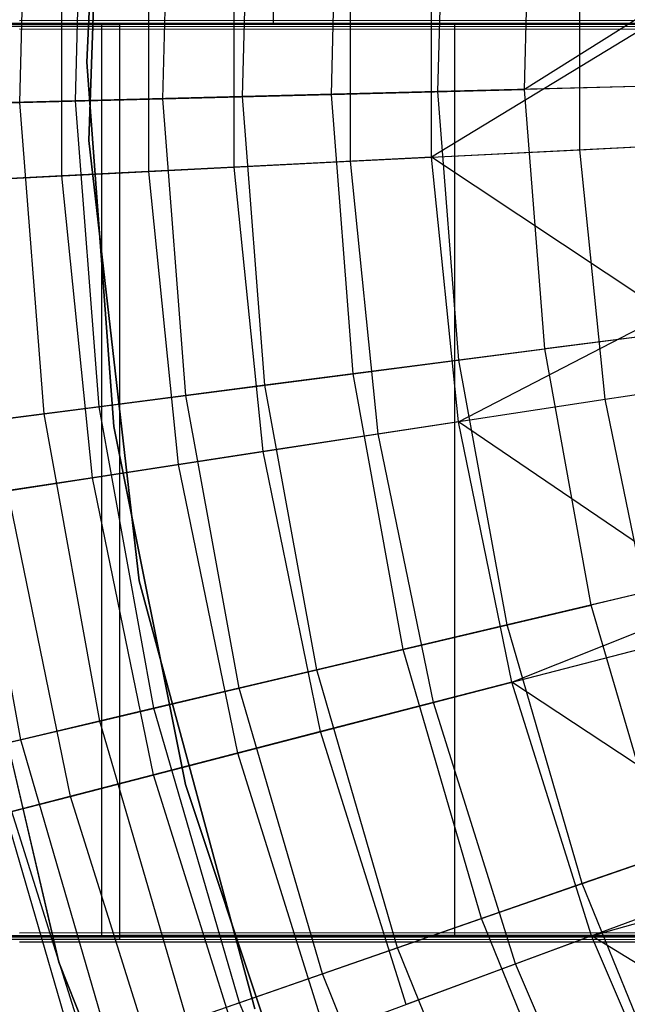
# Model space of a CAD drawing. Extents: x 0.1 to 16.1, y -7 to 7.
# Tile 24 of 108: x 5.421 to 5.954, y -0.859 to 0.004. Entities that reach past the tile are written whole.
import ezdxf

# ---------------------------------------------------------------- set-up
doc = ezdxf.new("R2010")
doc.units = 0
doc.header["$LTSCALE"] = 2.54
doc.layers.get('0').update_dxf_attribs({"color": 13, "linetype": 'CONTINUOUS'})

# ---------------------------------------------------------------- blocks, each defined once
blk = doc.blocks.new('DROPS_WOOD_C_PM_STL')
at = {"color": 0}
for p, q in [((5.64353, 0.8, 34.86422), (5.64353, 0, 34.86422)), ((5.64353, 0.8, 34.86422), (5.64353, 0, 34.86422)), ((5.64353, 0.8, 39.8896), (5.64353, 0, 39.8896)), ((5.64353, 0.8, 39.8896), (5.64353, 0, 39.8896)), ((5.49583, 0.28647, 213.38308), (5.48021, -0.03327, 213.38308)), ((5.48021, -0.03327, 213.30308), (5.49583, 0.28647, 213.30308)), ((5.49583, 0.28647, 213.38308), (5.48021, -0.03327, 213.38308)), ((5.48021, -0.03327, 213.30308), (5.49583, 0.28647, 213.30308)), ((5.49583, 0.28647, 220.70308), (5.48021, -0.03327, 220.70308)), ((5.49583, 0.28647, 213.10308), (5.482, -0.10188, 213.10308)), ((5.482, -0.10188, 220.70308), (5.49583, 0.28647, 220.70308)), ((5.482, -0.10188, 220.70308), (5.49583, 0.28647, 220.70308)), ((5.49583, 0.28647, 213.10308), (5.482, -0.10188, 213.10308)), ((5.4216, -0.06847, 6.46962), (5.42864, 0.20523, 6.46962)), ((5.4216, -0.06847, 6.46962), (5.42864, 0.20523, 6.46962)), ((5.47022, -0.06722, 3.78919), (5.47715, 0.20148, 3.78919)), ((5.47022, -0.06722, 3.78919), (5.47715, 0.20148, 3.78919)), ((5.547, -0.06524, 6.77425), (5.55372, 0.19555, 6.77425)), ((5.547, -0.06524, 6.77425), (5.55372, 0.19555, 6.77425)), ((5.61676, -0.06344, 3.54016), (5.62329, 0.19016, 3.54016)), ((5.61676, -0.06344, 3.54016), (5.62329, 0.19016, 3.54016)), ((5.6948, -0.06143, 7.06866), (5.70112, 0.18414, 7.06866)), ((5.6948, -0.06143, 7.06866), (5.70112, 0.18414, 7.06866)), ((5.7882, -0.05903, 3.3076), (5.79428, 0.17693, 3.3076)), ((5.7882, -0.05903, 3.3076), (5.79428, 0.17693, 3.3076)), ((5.86415, -0.05707, 7.35122), (5.87003, 0.17107, 7.35122)), ((5.86415, -0.05707, 7.35122), (5.87003, 0.17107, 7.35122)), ((5.45842, -0.13295, 6.81545), (5.45842, 0.13295, 6.81545)), ((5.45842, -0.13295, 6.81545), (5.45842, 0.13295, 6.81545)), ((5.53449, -0.12909, 3.48698), (5.53449, 0.12909, 3.48698)), ((5.53449, -0.12909, 3.48698), (5.53449, 0.12909, 3.48698)), ((5.60945, -0.12529, 7.11665), (5.60945, 0.12529, 7.11665)), ((5.60945, -0.12529, 7.11665), (5.60945, 0.12529, 7.11665)), ((5.71156, -0.12011, 3.24614), (5.71156, 0.12011, 3.24614)), ((5.71156, -0.12011, 3.24614), (5.71156, 0.12011, 3.24614)), ((5.78253, -0.11651, 7.40571), (5.78253, 0.11651, 7.40571)), ((5.78253, -0.11651, 7.40571), (5.78253, 0.11651, 7.40571)), ((5.91249, -0.10992, 3.02487), (5.91249, 0.10992, 3.02487)), ((5.91249, -0.10992, 3.02487), (5.91249, 0.10992, 3.02487)), ((6.05442, 0.06241, 7.62033), (5.86415, -0.05707, 7.35122)), ((6.05442, 0.06241, 7.62033), (5.86415, -0.05707, 7.35122)), ((5.01582, 0.00084, 34.79537), (5.50885, 0.00109, 34.30234)), ((5.01582, 0.00084, 34.79537), (5.50885, 0.00109, 34.30234)), ((5.49347, 0, 35.01897), (5.22331, 0, 35.3547)), ((5.22331, 0, 39.39911), (5.49347, 0, 39.73484)), ((5.49347, 0, 35.01897), (5.22331, 0, 35.3547)), ((5.22331, 0, 39.39911), (5.49347, 0, 39.73484)), ((5.40557, 0, 27.7131), (6.08587, 0, 28.00104)), ((6.08587, 0, 16.68319), (5.40557, 0, 16.97113)), ((6.08587, 0, 16.68319), (5.40557, 0, 16.97113)), ((5.40557, 0, 27.7131), (6.08587, 0, 28.00104)), ((5.42116, 0.0034, 29.82129), (6.36853, 0.00354, 29.55173)), ((5.42116, 0.0034, 29.82129), (6.36853, 0.00354, 29.55173)), ((5.49347, 0, 39.73484), (5.80284, 0, 40.03483)), ((5.80284, 0, 34.71899), (5.49347, 0, 35.01897)), ((5.49347, -0.8, 35.01897), (5.49347, 0, 35.01897)), ((5.80284, 0, 34.71899), (5.49347, 0, 35.01897)), ((5.49347, -0.8, 35.01897), (5.49347, 0, 35.01897)), ((5.49347, -0.8, 39.73484), (5.49347, 0, 39.73484)), ((5.49347, 0, 39.73484), (5.80284, 0, 40.03483)), ((5.49347, -0.8, 39.73484), (5.49347, 0, 39.73484)), ((5.50885, 0.00109, 34.30234), (6.08, 0.0013, 33.90242)), ((5.50885, 0.00109, 34.30234), (6.08, 0.0013, 33.90242)), ((5.50885, 0.00109, 34.30234), (5.50885, -0.79891, 34.30193)), ((5.50885, 0.00109, 34.30234), (5.50885, -0.79891, 34.30193)), ((5.97398, 0, 7.68103), (5.78253, -0.11651, 7.40571)), ((5.97398, 0, 7.68103), (5.78253, -0.11651, 7.40571)), ((5.80284, 0, 40.03483), (6.14672, 0, 40.29452)), ((6.14672, 0, 34.4593), (5.80284, 0, 34.71899)), ((5.80284, -0.8, 34.71899), (5.80284, 0, 34.71899)), ((6.14672, 0, 34.4593), (5.80284, 0, 34.71899)), ((5.80284, -0.8, 34.71899), (5.80284, 0, 34.71899)), ((5.80284, -0.8, 40.03483), (5.80284, 0, 40.03483)), ((5.80284, 0, 40.03483), (6.14672, 0, 40.29452)), ((5.80284, -0.8, 40.03483), (5.80284, 0, 40.03483)), ((5.50885, -0.00207, 40.4307), (5.01582, -0.00181, 39.93767)), ((5.50885, -0.00207, 40.4307), (5.01582, -0.00181, 39.93767)), ((5.64353, 0, 34.86422), (5.35322, 0, 35.18268)), ((5.35322, 0, 39.57114), (5.64353, 0, 39.8896)), ((5.64353, 0, 34.86422), (5.35322, 0, 35.18268)), ((5.35322, 0, 39.57114), (5.64353, 0, 39.8896)), ((6.36853, -0.00451, 45.1813), (5.42116, -0.00438, 44.91176)), ((6.36853, -0.00451, 45.1813), (5.42116, -0.00438, 44.91176)), ((6.08, -0.00227, 40.83062), (5.50885, -0.00207, 40.4307)), ((5.50885, -0.00207, 40.4307), (5.50885, -0.80207, 40.43029)), ((5.50885, -0.00207, 40.4307), (5.50885, -0.80207, 40.43029)), ((6.08, -0.00227, 40.83062), (5.50885, -0.00207, 40.4307)), ((5.97078, 0, 34.58385), (5.64353, 0, 34.86422)), ((5.64353, 0, 39.8896), (5.97078, 0, 40.16997)), ((5.97078, 0, 34.58385), (5.64353, 0, 34.86422)), ((5.64353, 0, 39.8896), (5.97078, 0, 40.16997)), ((5.48021, -0.03327, 213.38308), (5.50401, -0.3525, 213.38308)), ((5.50401, -0.3525, 213.30308), (5.48021, -0.03327, 213.30308)), ((5.48021, -0.03327, 213.38308), (5.50401, -0.3525, 213.38308)), ((5.48021, -0.03327, 213.38308), (5.48021, -0.03327, 213.30308)), ((5.50401, -0.3525, 213.30308), (5.48021, -0.03327, 213.30308)), ((5.48021, -0.03327, 213.38308), (5.48021, -0.03327, 213.30308)), ((5.48021, -0.03327, 220.70308), (5.50401, -0.3525, 220.70308)), ((5.7882, -0.05903, 3.3076), (5.61676, -0.06344, 3.54016)), ((5.7882, -0.05903, 3.3076), (5.61676, -0.06344, 3.54016)), ((5.6948, -0.06143, 7.06866), (5.86415, -0.05707, 7.35122)), ((5.6948, -0.06143, 7.06866), (5.86415, -0.05707, 7.35122)), ((5.98273, -0.05402, 3.09397), (5.7882, -0.05903, 3.3076)), ((5.98273, -0.05402, 3.09397), (5.7882, -0.05903, 3.3076)), ((5.80642, -0.29436, 3.3076), (5.7882, -0.05903, 3.3076)), ((5.80642, -0.29436, 3.3076), (5.7882, -0.05903, 3.3076)), ((6.05413, -0.05218, 7.62033), (5.86415, -0.05707, 7.35122)), ((6.05413, -0.05218, 7.62033), (5.86415, -0.05707, 7.35122)), ((5.88177, -0.28461, 7.35122), (5.86415, -0.05707, 7.35122)), ((5.88177, -0.28461, 7.35122), (5.86415, -0.05707, 7.35122)), ((5.31927, -0.07111, 6.15647), (5.4216, -0.06847, 6.46962)), ((5.31927, -0.07111, 6.15647), (5.4216, -0.06847, 6.46962)), ((5.47022, -0.06722, 3.78919), (5.35017, -0.07031, 4.05202)), ((5.47022, -0.06722, 3.78919), (5.35017, -0.07031, 4.05202)), ((5.4216, -0.06847, 6.46962), (5.547, -0.06524, 6.77425)), ((5.4216, -0.06847, 6.46962), (5.547, -0.06524, 6.77425)), ((5.44273, -0.34145, 6.46962), (5.4216, -0.06847, 6.46962)), ((5.44273, -0.34145, 6.46962), (5.4216, -0.06847, 6.46962)), ((5.61676, -0.06344, 3.54016), (5.47022, -0.06722, 3.78919)), ((5.61676, -0.06344, 3.54016), (5.47022, -0.06722, 3.78919)), ((5.49097, -0.3352, 3.78919), (5.47022, -0.06722, 3.78919)), ((5.49097, -0.3352, 3.78919), (5.47022, -0.06722, 3.78919)), ((5.547, -0.06524, 6.77425), (5.6948, -0.06143, 7.06866)), ((5.547, -0.06524, 6.77425), (5.6948, -0.06143, 7.06866)), ((5.56714, -0.32534, 6.77425), (5.547, -0.06524, 6.77425)), ((5.56714, -0.32534, 6.77425), (5.547, -0.06524, 6.77425)), ((5.63634, -0.31638, 3.54016), (5.61676, -0.06344, 3.54016)), ((5.63634, -0.31638, 3.54016), (5.61676, -0.06344, 3.54016)), ((5.71376, -0.30636, 7.06866), (5.6948, -0.06143, 7.06866)), ((5.71376, -0.30636, 7.06866), (5.6948, -0.06143, 7.06866)), ((5.482, -0.10188, 213.10308), (5.5262, -0.48796, 213.10308)), ((5.5262, -0.48796, 220.70308), (5.482, -0.10188, 220.70308)), ((5.482, -0.10188, 220.70308), (5.482, -0.10188, 213.10308)), ((5.482, -0.10188, 220.70308), (5.482, -0.10188, 213.10308)), ((5.5262, -0.48796, 220.70308), (5.482, -0.10188, 220.70308)), ((5.482, -0.10188, 213.10308), (5.5262, -0.48796, 213.10308)), ((5.91249, -0.10992, 3.02487), (6.13514, -0.09863, 2.82552)), ((5.91249, -0.10992, 3.02487), (6.13514, -0.09863, 2.82552)), ((5.71156, -0.12011, 3.24614), (5.91249, -0.10992, 3.02487)), ((5.71156, -0.12011, 3.24614), (5.91249, -0.10992, 3.02487)), ((5.78253, -0.11651, 7.40571), (5.97668, -0.10667, 7.68103)), ((5.78253, -0.11651, 7.40571), (5.97668, -0.10667, 7.68103)), ((5.93473, -0.32864, 3.02487), (5.91249, -0.10992, 3.02487)), ((5.93473, -0.32864, 3.02487), (5.91249, -0.10992, 3.02487)), ((5.53449, -0.12909, 3.48698), (5.71156, -0.12011, 3.24614)), ((5.53449, -0.12909, 3.48698), (5.71156, -0.12011, 3.24614)), ((5.78253, -0.11651, 7.40571), (5.60945, -0.12529, 7.11665)), ((5.78253, -0.11651, 7.40571), (5.60945, -0.12529, 7.11665)), ((5.73586, -0.35911, 3.24614), (5.71156, -0.12011, 3.24614)), ((5.73586, -0.35911, 3.24614), (5.71156, -0.12011, 3.24614)), ((5.8061, -0.34835, 7.40571), (5.78253, -0.11651, 7.40571)), ((5.8061, -0.34835, 7.40571), (5.78253, -0.11651, 7.40571)), ((5.98933, -0.25385, 7.68103), (5.78253, -0.11651, 7.40571)), ((5.98933, -0.25385, 7.68103), (5.78253, -0.11651, 7.40571)), ((5.38318, -0.13677, 3.74483), (5.53449, -0.12909, 3.48698)), ((5.38318, -0.13677, 3.74483), (5.53449, -0.12909, 3.48698)), ((5.60945, -0.12529, 7.11665), (5.45842, -0.13295, 6.81545)), ((5.60945, -0.12529, 7.11665), (5.45842, -0.13295, 6.81545)), ((5.56062, -0.38596, 3.48698), (5.53449, -0.12909, 3.48698)), ((5.56062, -0.38596, 3.48698), (5.53449, -0.12909, 3.48698)), ((5.6348, -0.37459, 7.11665), (5.60945, -0.12529, 7.11665)), ((5.6348, -0.37459, 7.11665), (5.60945, -0.12529, 7.11665)), ((5.45842, -0.13295, 6.81545), (5.33027, -0.13945, 6.5038)), ((5.45842, -0.13295, 6.81545), (5.33027, -0.13945, 6.5038)), ((5.48532, -0.39749, 6.81545), (5.45842, -0.13295, 6.81545)), ((5.48532, -0.39749, 6.81545), (5.45842, -0.13295, 6.81545)), ((5.8061, -0.34835, 7.40571), (5.98933, -0.25385, 7.68103)), ((5.8061, -0.34835, 7.40571), (5.98933, -0.25385, 7.68103)), ((6.07023, -0.26021, 7.62033), (5.88177, -0.28461, 7.35122)), ((6.07023, -0.26021, 7.62033), (5.88177, -0.28461, 7.35122)), ((5.9994, -0.26938, 3.09397), (5.80642, -0.29436, 3.3076)), ((5.9994, -0.26938, 3.09397), (5.80642, -0.29436, 3.3076)), ((5.71376, -0.30636, 7.06866), (5.88177, -0.28461, 7.35122)), ((5.71376, -0.30636, 7.06866), (5.88177, -0.28461, 7.35122)), ((5.92268, -0.50912, 7.35122), (5.88177, -0.28461, 7.35122)), ((5.92268, -0.50912, 7.35122), (5.88177, -0.28461, 7.35122)), ((5.80642, -0.29436, 3.3076), (5.63634, -0.31638, 3.54016)), ((5.80642, -0.29436, 3.3076), (5.63634, -0.31638, 3.54016)), ((5.84874, -0.52657, 3.3076), (5.80642, -0.29436, 3.3076)), ((5.84874, -0.52657, 3.3076), (5.80642, -0.29436, 3.3076)), ((5.93473, -0.32864, 3.02487), (6.15509, -0.29488, 2.82552)), ((5.93473, -0.32864, 3.02487), (6.15509, -0.29488, 2.82552)), ((5.56714, -0.32534, 6.77425), (5.71376, -0.30636, 7.06866)), ((5.56714, -0.32534, 6.77425), (5.71376, -0.30636, 7.06866)), ((5.7578, -0.54803, 7.06866), (5.71376, -0.30636, 7.06866)), ((5.7578, -0.54803, 7.06866), (5.71376, -0.30636, 7.06866)), ((5.63634, -0.31638, 3.54016), (5.49097, -0.3352, 3.78919)), ((5.63634, -0.31638, 3.54016), (5.49097, -0.3352, 3.78919)), ((5.68182, -0.56596, 3.54016), (5.63634, -0.31638, 3.54016)), ((5.68182, -0.56596, 3.54016), (5.63634, -0.31638, 3.54016)), ((5.44273, -0.34145, 6.46962), (5.56714, -0.32534, 6.77425)), ((5.44273, -0.34145, 6.46962), (5.56714, -0.32534, 6.77425)), ((5.61391, -0.58199, 6.77425), (5.56714, -0.32534, 6.77425)), ((5.61391, -0.58199, 6.77425), (5.56714, -0.32534, 6.77425)), ((5.49097, -0.3352, 3.78919), (5.37187, -0.35062, 4.05202)), ((5.49097, -0.3352, 3.78919), (5.37187, -0.35062, 4.05202)), ((5.53916, -0.59963, 3.78919), (5.49097, -0.3352, 3.78919)), ((5.53916, -0.59963, 3.78919), (5.49097, -0.3352, 3.78919)), ((5.73586, -0.35911, 3.24614), (5.93473, -0.32864, 3.02487)), ((5.73586, -0.35911, 3.24614), (5.93473, -0.32864, 3.02487)), ((5.97899, -0.54399, 3.02487), (5.93473, -0.32864, 3.02487)), ((5.97899, -0.54399, 3.02487), (5.93473, -0.32864, 3.02487)), ((5.34122, -0.35459, 6.15647), (5.44273, -0.34145, 6.46962)), ((5.34122, -0.35459, 6.15647), (5.44273, -0.34145, 6.46962)), ((5.49181, -0.61081, 6.46962), (5.44273, -0.34145, 6.46962)), ((5.49181, -0.61081, 6.46962), (5.44273, -0.34145, 6.46962)), ((5.42227, -0.62722, 4.05202), (5.37187, -0.35062, 4.05202)), ((5.42227, -0.62722, 4.05202), (5.37187, -0.35062, 4.05202)), ((5.50401, -0.3525, 213.38308), (5.56685, -0.66639, 213.38308)), ((5.56685, -0.66639, 213.30308), (5.50401, -0.3525, 213.30308)), ((5.50401, -0.3525, 213.38308), (5.56685, -0.66639, 213.38308)), ((5.50401, -0.3525, 213.38308), (5.50401, -0.3525, 213.30308)), ((5.56685, -0.66639, 213.30308), (5.50401, -0.3525, 213.30308)), ((5.50401, -0.3525, 213.38308), (5.50401, -0.3525, 213.30308)), ((5.50401, -0.3525, 220.70308), (5.56685, -0.66639, 220.70308)), ((5.8061, -0.34835, 7.40571), (5.6348, -0.37459, 7.11665)), ((5.8061, -0.34835, 7.40571), (5.6348, -0.37459, 7.11665)), ((5.85301, -0.57661, 7.40571), (5.8061, -0.34835, 7.40571)), ((5.85301, -0.57661, 7.40571), (5.8061, -0.34835, 7.40571)), ((6.03518, -0.504, 7.68103), (5.8061, -0.34835, 7.40571)), ((6.03518, -0.504, 7.68103), (5.8061, -0.34835, 7.40571)), ((5.56062, -0.38596, 3.48698), (5.73586, -0.35911, 3.24614)), ((5.56062, -0.38596, 3.48698), (5.73586, -0.35911, 3.24614)), ((5.78422, -0.59442, 3.24614), (5.73586, -0.35911, 3.24614)), ((5.78422, -0.59442, 3.24614), (5.73586, -0.35911, 3.24614)), ((5.6348, -0.37459, 7.11665), (5.48532, -0.39749, 6.81545)), ((5.6348, -0.37459, 7.11665), (5.48532, -0.39749, 6.81545)), ((5.68524, -0.62005, 7.11665), (5.6348, -0.37459, 7.11665)), ((5.68524, -0.62005, 7.11665), (5.6348, -0.37459, 7.11665)), ((5.41085, -0.4089, 3.74483), (5.56062, -0.38596, 3.48698)), ((5.41085, -0.4089, 3.74483), (5.56062, -0.38596, 3.48698)), ((5.61259, -0.63886, 3.48698), (5.56062, -0.38596, 3.48698)), ((5.61259, -0.63886, 3.48698), (5.56062, -0.38596, 3.48698)), ((5.48532, -0.39749, 6.81545), (5.35849, -0.41692, 6.5038)), ((5.48532, -0.39749, 6.81545), (5.35849, -0.41692, 6.5038)), ((5.53884, -0.65795, 6.81545), (5.48532, -0.39749, 6.81545)), ((5.53884, -0.65795, 6.81545), (5.48532, -0.39749, 6.81545)), ((5.46592, -0.67683, 3.74483), (5.41085, -0.4089, 3.74483)), ((5.46592, -0.67683, 3.74483), (5.41085, -0.4089, 3.74483)), ((5.45577, -0.82214, 213.10308), (5.36403, -0.43129, 213.10308)), ((5.36403, -0.43129, 220.70308), (5.45577, -0.82214, 220.70308)), ((5.45577, -0.82214, 213.10308), (5.36403, -0.43129, 213.10308)), ((5.36403, -0.43129, 220.70308), (5.45577, -0.82214, 220.70308)), ((6.10764, -0.46547, 7.62033), (5.92268, -0.50912, 7.35122)), ((6.10764, -0.46547, 7.62033), (5.92268, -0.50912, 7.35122)), ((6.03812, -0.48188, 3.09397), (5.84874, -0.52657, 3.3076)), ((6.03812, -0.48188, 3.09397), (5.84874, -0.52657, 3.3076)), ((5.5262, -0.48796, 213.10308), (5.62745, -0.86313, 213.10308)), ((5.62745, -0.86313, 220.70308), (5.5262, -0.48796, 220.70308)), ((5.5262, -0.48796, 220.70308), (5.5262, -0.48796, 213.10308)), ((5.5262, -0.48796, 220.70308), (5.5262, -0.48796, 213.10308)), ((5.62745, -0.86313, 220.70308), (5.5262, -0.48796, 220.70308)), ((5.5262, -0.48796, 213.10308), (5.62745, -0.86313, 213.10308)), ((5.7578, -0.54803, 7.06866), (5.92268, -0.50912, 7.35122)), ((5.7578, -0.54803, 7.06866), (5.92268, -0.50912, 7.35122)), ((5.85301, -0.57661, 7.40571), (6.03518, -0.504, 7.68103)), ((5.85301, -0.57661, 7.40571), (6.03518, -0.504, 7.68103)), ((5.98646, -0.72824, 7.35122), (5.92268, -0.50912, 7.35122)), ((5.98646, -0.72824, 7.35122), (5.92268, -0.50912, 7.35122)), ((5.84874, -0.52657, 3.3076), (5.68182, -0.56596, 3.54016)), ((5.84874, -0.52657, 3.3076), (5.68182, -0.56596, 3.54016)), ((5.9147, -0.7532, 3.3076), (5.84874, -0.52657, 3.3076)), ((5.9147, -0.7532, 3.3076), (5.84874, -0.52657, 3.3076)), ((5.61391, -0.58199, 6.77425), (5.7578, -0.54803, 7.06866)), ((5.61391, -0.58199, 6.77425), (5.7578, -0.54803, 7.06866)), ((5.82646, -0.7839, 7.06866), (5.7578, -0.54803, 7.06866)), ((5.82646, -0.7839, 7.06866), (5.7578, -0.54803, 7.06866)), ((5.78422, -0.59442, 3.24614), (5.97899, -0.54399, 3.02487)), ((5.78422, -0.59442, 3.24614), (5.97899, -0.54399, 3.02487)), ((5.68182, -0.56596, 3.54016), (5.53916, -0.59963, 3.78919)), ((5.68182, -0.56596, 3.54016), (5.53916, -0.59963, 3.78919)), ((5.75272, -0.80955, 3.54016), (5.68182, -0.56596, 3.54016)), ((5.75272, -0.80955, 3.54016), (5.68182, -0.56596, 3.54016)), ((5.85301, -0.57661, 7.40571), (5.68524, -0.62005, 7.11665)), ((5.85301, -0.57661, 7.40571), (5.68524, -0.62005, 7.11665)), ((5.92277, -0.79895, 7.40571), (5.85301, -0.57661, 7.40571)), ((5.92277, -0.79895, 7.40571), (5.85301, -0.57661, 7.40571)), ((6.11084, -0.74681, 7.68103), (5.85301, -0.57661, 7.40571)), ((6.11084, -0.74681, 7.68103), (5.85301, -0.57661, 7.40571)), ((5.49181, -0.61081, 6.46962), (5.61391, -0.58199, 6.77425)), ((5.49181, -0.61081, 6.46962), (5.61391, -0.58199, 6.77425)), ((5.68682, -0.83247, 6.77425), (5.61391, -0.58199, 6.77425)), ((5.68682, -0.83247, 6.77425), (5.61391, -0.58199, 6.77425)), ((5.61259, -0.63886, 3.48698), (5.78422, -0.59442, 3.24614)), ((5.61259, -0.63886, 3.48698), (5.78422, -0.59442, 3.24614)), ((5.85614, -0.82363, 3.24614), (5.78422, -0.59442, 3.24614)), ((5.85614, -0.82363, 3.24614), (5.78422, -0.59442, 3.24614)), ((5.53916, -0.59963, 3.78919), (5.42227, -0.62722, 4.05202)), ((5.53916, -0.59963, 3.78919), (5.42227, -0.62722, 4.05202)), ((5.61428, -0.85771, 3.78919), (5.53916, -0.59963, 3.78919)), ((5.61428, -0.85771, 3.78919), (5.53916, -0.59963, 3.78919)), ((5.39219, -0.63432, 6.15647), (5.49181, -0.61081, 6.46962)), ((5.39219, -0.63432, 6.15647), (5.49181, -0.61081, 6.46962)), ((5.56833, -0.87369, 6.46962), (5.49181, -0.61081, 6.46962)), ((5.56833, -0.87369, 6.46962), (5.49181, -0.61081, 6.46962)), ((5.68524, -0.62005, 7.11665), (5.53884, -0.65795, 6.81545)), ((5.68524, -0.62005, 7.11665), (5.53884, -0.65795, 6.81545)), ((5.76026, -0.85914, 7.11665), (5.68524, -0.62005, 7.11665)), ((5.76026, -0.85914, 7.11665), (5.68524, -0.62005, 7.11665)), ((5.42227, -0.62722, 4.05202), (5.33242, -0.64842, 4.32583)), ((5.42227, -0.62722, 4.05202), (5.33242, -0.64842, 4.32583)), ((5.50085, -0.89716, 4.05202), (5.42227, -0.62722, 4.05202)), ((5.50085, -0.89716, 4.05202), (5.42227, -0.62722, 4.05202)), ((5.47166, -0.90732, 6.15647), (5.39219, -0.63432, 6.15647)), ((5.47166, -0.90732, 6.15647), (5.39219, -0.63432, 6.15647)), ((5.46592, -0.67683, 3.74483), (5.61259, -0.63886, 3.48698)), ((5.46592, -0.67683, 3.74483), (5.61259, -0.63886, 3.48698)), ((5.68988, -0.8852, 3.48698), (5.61259, -0.63886, 3.48698)), ((5.68988, -0.8852, 3.48698), (5.61259, -0.63886, 3.48698)), ((5.53884, -0.65795, 6.81545), (5.41463, -0.69011, 6.5038)), ((5.53884, -0.65795, 6.81545), (5.41463, -0.69011, 6.5038)), ((5.61845, -0.91166, 6.81545), (5.53884, -0.65795, 6.81545)), ((5.61845, -0.91166, 6.81545), (5.53884, -0.65795, 6.81545)), ((5.56685, -0.66639, 213.38308), (5.66779, -0.97017, 213.38308)), ((5.66779, -0.97017, 213.30308), (5.56685, -0.66639, 213.30308)), ((5.56685, -0.66639, 213.38308), (5.66779, -0.97017, 213.38308)), ((5.56685, -0.66639, 213.38308), (5.56685, -0.66639, 213.30308)), ((5.66779, -0.97017, 213.30308), (5.56685, -0.66639, 213.30308)), ((5.56685, -0.66639, 213.38308), (5.56685, -0.66639, 213.30308)), ((5.56685, -0.66639, 220.70308), (5.66779, -0.97017, 220.70308)), ((5.34577, -0.70794, 4.01692), (5.46592, -0.67683, 3.74483)), ((5.34577, -0.70794, 4.01692), (5.46592, -0.67683, 3.74483)), ((5.5478, -0.93782, 3.74483), (5.46592, -0.67683, 3.74483)), ((5.5478, -0.93782, 3.74483), (5.46592, -0.67683, 3.74483)), ((5.49812, -0.95622, 6.5038), (5.41463, -0.69011, 6.5038)), ((5.49812, -0.95622, 6.5038), (5.41463, -0.69011, 6.5038)), ((6.09849, -0.68927, 3.09397), (5.9147, -0.7532, 3.3076)), ((6.09849, -0.68927, 3.09397), (5.9147, -0.7532, 3.3076)), ((5.82646, -0.7839, 7.06866), (5.98646, -0.72824, 7.35122)), ((5.82646, -0.7839, 7.06866), (5.98646, -0.72824, 7.35122)), ((5.92277, -0.79895, 7.40571), (6.11084, -0.74681, 7.68103)), ((5.92277, -0.79895, 7.40571), (6.11084, -0.74681, 7.68103)), ((5.9147, -0.7532, 3.3076), (5.75272, -0.80955, 3.54016)), ((5.9147, -0.7532, 3.3076), (5.75272, -0.80955, 3.54016)), ((5.85614, -0.82363, 3.24614), (6.0448, -0.75376, 3.02487)), ((5.85614, -0.82363, 3.24614), (6.0448, -0.75376, 3.02487)), ((6.00363, -0.97185, 3.3076), (5.9147, -0.7532, 3.3076)), ((6.00363, -0.97185, 3.3076), (5.9147, -0.7532, 3.3076)), ((5.68682, -0.83247, 6.77425), (5.82646, -0.7839, 7.06866)), ((5.68682, -0.83247, 6.77425), (5.82646, -0.7839, 7.06866)), ((5.919, -1.01146, 7.06866), (5.82646, -0.7839, 7.06866)), ((5.919, -1.01146, 7.06866), (5.82646, -0.7839, 7.06866)), ((5.50885, -0.79891, 34.30193), (5.01582, -0.79916, 34.79496)), ((5.50885, -0.79891, 34.30193), (5.01582, -0.79916, 34.79496)), ((5.01582, -0.80181, 39.93726), (5.50885, -0.80207, 40.43029)), ((5.01582, -0.80181, 39.93726), (5.50885, -0.80207, 40.43029)), ((5.49347, -0.8, 35.01897), (5.22331, -0.8, 35.3547)), ((5.22331, -0.8, 39.39911), (5.49347, -0.8, 39.73484)), ((5.22331, -0.8, 39.39911), (5.49347, -0.8, 39.73484)), ((5.49347, -0.8, 35.01897), (5.22331, -0.8, 35.3547)), ((6.08587, -0.8, 16.68319), (5.40557, -0.8, 16.97113)), ((5.40557, -0.8, 27.7131), (6.08587, -0.8, 28.00104)), ((5.40557, -0.8, 27.7131), (6.08587, -0.8, 28.00104)), ((6.08587, -0.8, 16.68319), (5.40557, -0.8, 16.97113)), ((6.36853, -0.79646, 29.55132), (5.42116, -0.7966, 29.82087)), ((6.36853, -0.79646, 29.55132), (5.42116, -0.7966, 29.82087)), ((5.80284, -0.8, 34.71899), (5.49347, -0.8, 35.01897)), ((5.49347, -0.8, 39.73484), (5.80284, -0.8, 40.03483)), ((5.49347, -0.8, 39.73484), (5.80284, -0.8, 40.03483)), ((5.80284, -0.8, 34.71899), (5.49347, -0.8, 35.01897)), ((6.08, -0.7987, 33.90201), (5.50885, -0.79891, 34.30193)), ((6.08, -0.7987, 33.90201), (5.50885, -0.79891, 34.30193)), ((5.50885, -0.80207, 40.43029), (6.08, -0.80227, 40.83021)), ((5.50885, -0.80207, 40.43029), (6.08, -0.80227, 40.83021)), ((5.92277, -0.79895, 7.40571), (5.76026, -0.85914, 7.11665)), ((5.92277, -0.79895, 7.40571), (5.76026, -0.85914, 7.11665)), ((6.14672, -0.8, 34.4593), (5.80284, -0.8, 34.71899)), ((5.80284, -0.8, 40.03483), (6.14672, -0.8, 40.29452)), ((5.80284, -0.8, 40.03483), (6.14672, -0.8, 40.29452)), ((6.14672, -0.8, 34.4593), (5.80284, -0.8, 34.71899)), ((6.01467, -1.01309, 7.40571), (5.92277, -0.79895, 7.40571)), ((6.01467, -1.01309, 7.40571), (5.92277, -0.79895, 7.40571)), ((6.21521, -0.97872, 7.68103), (5.92277, -0.79895, 7.40571)), ((6.21521, -0.97872, 7.68103), (5.92277, -0.79895, 7.40571)), ((5.42116, -0.80438, 44.91134), (6.36853, -0.80451, 45.18089)), ((5.42116, -0.80438, 44.91134), (6.36853, -0.80451, 45.18089)), ((5.75272, -0.80955, 3.54016), (5.61428, -0.85771, 3.78919)), ((5.75272, -0.80955, 3.54016), (5.61428, -0.85771, 3.78919)), ((5.8483, -1.04455, 3.54016), (5.75272, -0.80955, 3.54016)), ((5.8483, -1.04455, 3.54016), (5.75272, -0.80955, 3.54016)), ((5.60344, -1.19547, 213.10308), (5.45577, -0.82214, 213.10308)), ((5.45577, -0.82214, 220.70308), (5.60344, -1.19547, 220.70308)), ((5.45577, -0.82214, 213.10308), (5.45577, -0.82214, 220.70308)), ((5.60344, -1.19547, 213.10308), (5.45577, -0.82214, 213.10308)), ((5.45577, -0.82214, 220.70308), (5.60344, -1.19547, 220.70308)), ((5.45577, -0.82214, 213.10308), (5.45577, -0.82214, 220.70308)), ((5.68988, -0.8852, 3.48698), (5.85614, -0.82363, 3.24614)), ((5.68988, -0.8852, 3.48698), (5.85614, -0.82363, 3.24614)), ((5.95087, -1.04439, 3.24614), (5.85614, -0.82363, 3.24614)), ((5.95087, -1.04439, 3.24614), (5.85614, -0.82363, 3.24614)), ((5.56833, -0.87369, 6.46962), (5.68682, -0.83247, 6.77425)), ((5.56833, -0.87369, 6.46962), (5.68682, -0.83247, 6.77425)), ((5.7851, -1.07413, 6.77425), (5.68682, -0.83247, 6.77425)), ((5.7851, -1.07413, 6.77425), (5.68682, -0.83247, 6.77425)), ((5.61428, -0.85771, 3.78919), (5.50085, -0.89716, 4.05202)), ((5.61428, -0.85771, 3.78919), (5.50085, -0.89716, 4.05202)), ((5.71554, -1.10669, 3.78919), (5.61428, -0.85771, 3.78919)), ((5.71554, -1.10669, 3.78919), (5.61428, -0.85771, 3.78919))]:
    blk.add_line(p, q, dxfattribs=at)

msp = doc.modelspace()

# ---------------------------------------------------------------- block references
at = {"color": 0}
msp.add_blockref('DROPS_WOOD_C_PM_STL', (0, 0), dxfattribs=at)

doc.saveas('drawing.dxf')
